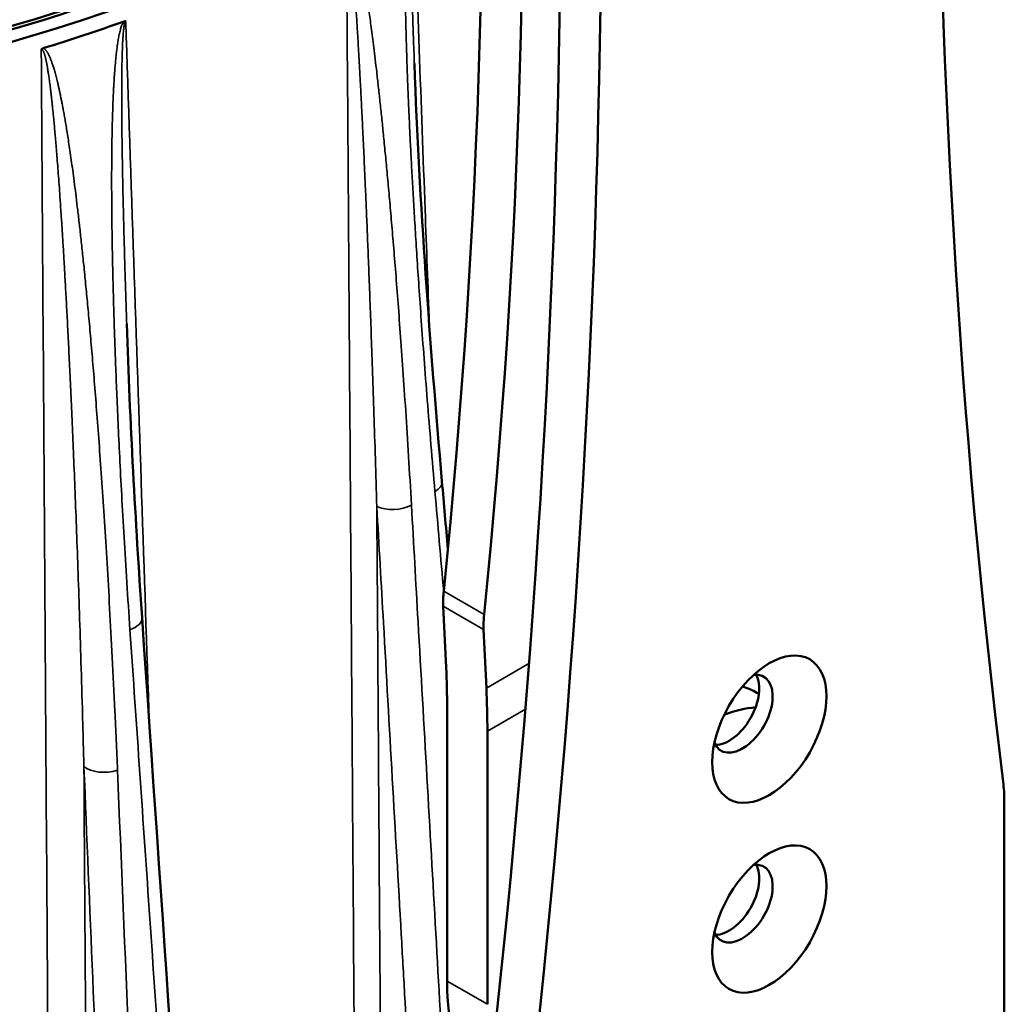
# Model space of a CAD drawing. Header units: millimetres. Extents: x 40 to 2195, y 40 to 1687.
# Tile 176 of 185: x 1577 to 1629, y 1348 to 1400. Entities that reach past the tile are written whole.
import ezdxf

# ---------------------------------------------------------------- set-up
doc = ezdxf.new("R2010")
doc.units = ezdxf.units.MM
doc.header["$LTSCALE"] = 8
doc.layers.add('Visible (ISO)', color=7, linetype='Continuous', lineweight=50)
doc.layers.add('Visible Narrow (ISO)', color=7, linetype='Continuous', lineweight=35)

msp = doc.modelspace()

# ---------------------------------------------------------------- linework, layer by layer
at = {"layer": 'Visible (ISO)'}
for p, q in [((1599.53, 1366.215), (1599.381, 1369.433)), ((1601.648, 1365.127), (1601.506, 1368.206)), ((1615.894, 1364.882), (1616.003, 1364.819)), ((1599.58, 1349.69), (1599.58, 1364.084)), ((1601.701, 1348.465), (1601.701, 1362.859)), ((1628.925, 1342.84), (1628.925, 1359.15))]:
    msp.add_line(p, q, dxfattribs=at)
for centre, major_axis, ratio, start_param, end_param in [((2024.905, 1649.548), (282.5, 489.304), 0.57735, 2.224223, 2.488166), ((1350.002, 1281.835), (-161.992, -316.297), 0.608065, 2.1428, 2.508415), ((1352.126, 1280.608), (-161.992, -316.297), 0.608065, 2.1428, 2.508415), ((1206.075, 1179.246), (-282.5, -489.304), 0.57735, 2.224223, 2.488166), ((1208.196, 1178.021), (-282.5, -489.304), 0.57735, 2.224223, 2.488166), ((1543.011, 1438.688), (-74.974, 0), 0.57735, 6.264668, 8.747968), ((1543.011, 1437.871), (-75, 0), 0.57735, 6.255241, 8.747577), ((1543.011, 1437.871), (-74, 0), 0.57735, 0.752637, 2.388956), ((1543.011, 1437.055), (-75.026, 0), 0.57735, 2.060646, 2.126122), ((1580.351, 1396.729), (-2.134, 2.048), 0.253639, 6.142778, 6.298266), ((1602.927, 1371.48), (2.292, 4.46), 0.608126, 2.144707, 2.327245), ((1605.052, 1370.254), (-2.292, -4.46), 0.608126, 5.2863, 5.468838), ((1566.346, 1383.271), (23.5, -40.703), 0.57735, 0.785398, 0.840221), ((1615.136, 1363.774), (1.125, 1.949), 0.57735, 2.737878, 6.6869), ((1614.429, 1364.182), (-1.125, -1.949), 0.57735, 0.319687, 2.821905), ((1566.346, 1383.271), (-25, 43.301), 0.57735, 3.926991, 3.981814), ((1610.894, 1356.221), (5, 8.66), 0.57735, 0, 0.141897), ((1613.015, 1354.997), (5, 8.66), 0.57735, 0.376419, 0.619808), ((1621.854, 1355.067), (-5, -8.66), 0.57735, 2.356194, 2.488166), ((1615.136, 1353.772), (1.125, 1.949), 0.57735, 2.737878, 6.6869), ((1614.429, 1354.18), (-1.125, -1.949), 0.57735, 0.319687, 2.821905), ((1610.894, 1356.221), (-8, -13.856), 0.57735, 5.497787, 6.171918)]:
    msp.add_ellipse(centre, major_axis=major_axis, ratio=ratio, start_param=start_param, end_param=end_param, dxfattribs=at)
for centre in [(1616.55, 1362.958), (1616.55, 1352.955)]:
    msp.add_ellipse(centre, major_axis=(2.125, 3.681), ratio=0.57735, dxfattribs=at)
msp.add_open_spline([(1582.567, 1400.248), (1582.583, 1400.253), (1582.597, 1400.257), (1582.612, 1400.257), (1582.628, 1400.258), (1582.644, 1400.256), (1582.656, 1400.247)], degree=3, knots=[0, 0, 0, 0, 0.5, 0.5, 0.5, 1, 1, 1, 1], dxfattribs=at)
for points in [[(1597.856, 1398.029), (1598.132, 1390.581), (1598.677, 1383.269), (1599.31, 1376.02)], [(1582.708, 1384.309), (1582.883, 1379.121), (1583.165, 1373.965), (1583.516, 1368.835)], [(1599.31, 1376.02), (1599.414, 1374.829), (1599.518, 1373.637), (1599.622, 1372.446)], [(1583.516, 1368.835), (1584.57, 1353.456), (1585.622, 1338.078), (1586.674, 1322.701)]]:
    msp.add_open_spline(points, degree=3, dxfattribs=at)
at = {"layer": 'Visible Narrow (ISO)'}
for p, q in [((1601.529, 1369.003), (1599.405, 1370.229)), ((1601.506, 1368.206), (1599.381, 1369.433)), ((1601.648, 1365.127), (1603.891, 1366.421)), ((1601.701, 1362.859), (1603.702, 1364.014)), ((1599.58, 1349.69), (1601.701, 1348.465))]:
    msp.add_line(p, q, dxfattribs=at)
for centre, major_axis, ratio, start_param, end_param in [((1598.015, 1375.907), (1.295, 0.113), 0.535169, 5.461181, 6.283185), ((1596.797, 1375.204), (1.298, 0.074), 0.515092, 3.896519, 5.454657), ((1582.219, 1368.746), (1.297, 0.089), 0.520999, 5.210277, 6.283185), ((1581.58, 1361.354), (1.299, 0.054), 0.510292, 3.642871, 5.209152)]:
    msp.add_ellipse(centre, major_axis=major_axis, ratio=ratio, start_param=start_param, end_param=end_param, dxfattribs=at)
for points, knots in [([(1597.719, 1407.412), (1597.705, 1407.39), (1597.694, 1407.365), (1597.683, 1407.339), (1597.672, 1407.313), (1597.661, 1407.285), (1597.652, 1407.255), (1597.642, 1407.225), (1597.632, 1407.193), (1597.623, 1407.16), (1597.615, 1407.126), (1597.606, 1407.09), (1597.598, 1407.052), (1597.589, 1407.015), (1597.582, 1406.976), (1597.574, 1406.936), (1597.567, 1406.896), (1597.56, 1406.855), (1597.553, 1406.814), (1597.546, 1406.772), (1597.54, 1406.729), (1597.534, 1406.686), (1597.528, 1406.643), (1597.522, 1406.6), (1597.517, 1406.556), (1597.511, 1406.512), (1597.506, 1406.467), (1597.501, 1406.423), (1597.497, 1406.378), (1597.492, 1406.334), (1597.488, 1406.29), (1597.483, 1406.245), (1597.479, 1406.201), (1597.475, 1406.157), (1597.472, 1406.114), (1597.468, 1406.07), (1597.465, 1406.028), (1597.461, 1405.985), (1597.458, 1405.943), (1597.455, 1405.902), (1597.452, 1405.86), (1597.449, 1405.82), (1597.447, 1405.779), (1597.444, 1405.738), (1597.441, 1405.698), (1597.439, 1405.658), (1597.436, 1405.617), (1597.434, 1405.577), (1597.432, 1405.535), (1597.429, 1405.494), (1597.427, 1405.452), (1597.425, 1405.409), (1597.423, 1405.366), (1597.421, 1405.322), (1597.419, 1405.277), (1597.416, 1405.232), (1597.414, 1405.185), (1597.412, 1405.136), (1597.41, 1405.088), (1597.408, 1405.037), (1597.406, 1404.985), (1597.404, 1404.932), (1597.402, 1404.877), (1597.401, 1404.819), (1597.399, 1404.762), (1597.397, 1404.701), (1597.395, 1404.638), (1597.393, 1404.574), (1597.391, 1404.508), (1597.39, 1404.437), (1597.388, 1404.367), (1597.386, 1404.294), (1597.385, 1404.216), (1597.383, 1404.138), (1597.382, 1404.057), (1597.38, 1403.971), (1597.379, 1403.885), (1597.378, 1403.795), (1597.377, 1403.7), (1597.376, 1403.606), (1597.375, 1403.506), (1597.374, 1403.401), (1597.373, 1403.297), (1597.373, 1403.187), (1597.372, 1403.072), (1597.372, 1402.956), (1597.372, 1402.836), (1597.372, 1402.709), (1597.373, 1402.583), (1597.373, 1402.45), (1597.374, 1402.311), (1597.375, 1402.173), (1597.376, 1402.028), (1597.377, 1401.876), (1597.379, 1401.724), (1597.381, 1401.566), (1597.383, 1401.401), (1597.386, 1401.235), (1597.388, 1401.063), (1597.392, 1400.883), (1597.395, 1400.703), (1597.399, 1400.515), (1597.403, 1400.32), (1597.407, 1400.124), (1597.412, 1399.921), (1597.417, 1399.709), (1597.423, 1399.496), (1597.429, 1399.275), (1597.436, 1399.045), (1597.442, 1398.814), (1597.45, 1398.574), (1597.458, 1398.325), (1597.466, 1398.076), (1597.475, 1397.818), (1597.485, 1397.554), (1597.495, 1397.29), (1597.505, 1397.02), (1597.516, 1396.743), (1597.527, 1396.466), (1597.539, 1396.182), (1597.551, 1395.889), (1597.564, 1395.596), (1597.577, 1395.294), (1597.592, 1394.982), (1597.606, 1394.67), (1597.622, 1394.347), (1597.638, 1394.011), (1597.655, 1393.676), (1597.672, 1393.329), (1597.691, 1392.968), (1597.71, 1392.607), (1597.73, 1392.232), (1597.752, 1391.841), (1597.774, 1391.451), (1597.797, 1391.045), (1597.821, 1390.622), (1597.846, 1390.199), (1597.873, 1389.759), (1597.901, 1389.299), (1597.929, 1388.839), (1597.96, 1388.359), (1597.992, 1387.855), (1598.025, 1387.35), (1598.06, 1386.82), (1598.098, 1386.259), (1598.136, 1385.699), (1598.178, 1385.108), (1598.223, 1384.48), (1598.267, 1383.853), (1598.316, 1383.189), (1598.369, 1382.488), (1598.422, 1381.787), (1598.479, 1381.05), (1598.539, 1380.289), (1598.599, 1379.529), (1598.663, 1378.747), (1598.73, 1377.944), (1598.796, 1377.142), (1598.867, 1376.319), (1598.94, 1375.476)], [0.0000131, 0.0000131, 0.0000131, 0.0000131, 0.0188679, 0.0188679, 0.0188679, 0.0377358, 0.0377358, 0.0377358, 0.0566038, 0.0566038, 0.0566038, 0.0754717, 0.0754717, 0.0754717, 0.0943396, 0.0943396, 0.0943396, 0.1132075, 0.1132075, 0.1132075, 0.1320755, 0.1320755, 0.1320755, 0.1509434, 0.1509434, 0.1509434, 0.1698113, 0.1698113, 0.1698113, 0.1886792, 0.1886792, 0.1886792, 0.2075472, 0.2075472, 0.2075472, 0.2264151, 0.2264151, 0.2264151, 0.245283, 0.245283, 0.245283, 0.2641509, 0.2641509, 0.2641509, 0.2830189, 0.2830189, 0.2830189, 0.3018868, 0.3018868, 0.3018868, 0.3207547, 0.3207547, 0.3207547, 0.3396226, 0.3396226, 0.3396226, 0.3584906, 0.3584906, 0.3584906, 0.3773585, 0.3773585, 0.3773585, 0.3962264, 0.3962264, 0.3962264, 0.4150943, 0.4150943, 0.4150943, 0.4339623, 0.4339623, 0.4339623, 0.4528302, 0.4528302, 0.4528302, 0.4716981, 0.4716981, 0.4716981, 0.490566, 0.490566, 0.490566, 0.509434, 0.509434, 0.509434, 0.5283019, 0.5283019, 0.5283019, 0.5471698, 0.5471698, 0.5471698, 0.5660377, 0.5660377, 0.5660377, 0.5849057, 0.5849057, 0.5849057, 0.6037736, 0.6037736, 0.6037736, 0.6226415, 0.6226415, 0.6226415, 0.6415094, 0.6415094, 0.6415094, 0.6603774, 0.6603774, 0.6603774, 0.6792453, 0.6792453, 0.6792453, 0.6981132, 0.6981132, 0.6981132, 0.7169811, 0.7169811, 0.7169811, 0.7358491, 0.7358491, 0.7358491, 0.754717, 0.754717, 0.754717, 0.7735849, 0.7735849, 0.7735849, 0.7924528, 0.7924528, 0.7924528, 0.8113208, 0.8113208, 0.8113208, 0.8301887, 0.8301887, 0.8301887, 0.8490566, 0.8490566, 0.8490566, 0.8679245, 0.8679245, 0.8679245, 0.8867925, 0.8867925, 0.8867925, 0.9056604, 0.9056604, 0.9056604, 0.9245283, 0.9245283, 0.9245283, 0.9433962, 0.9433962, 0.9433962, 0.9622642, 0.9622642, 0.9622642, 0.9811321, 0.9811321, 0.9811321, 1, 1, 1, 1]), ([(1597.791, 1407.424), (1597.784, 1407.42), (1597.777, 1407.41), (1597.771, 1407.396), (1597.765, 1407.382), (1597.759, 1407.364), (1597.755, 1407.345), (1597.75, 1407.325), (1597.745, 1407.304), (1597.741, 1407.28), (1597.737, 1407.257), (1597.734, 1407.231), (1597.73, 1407.203), (1597.727, 1407.176), (1597.723, 1407.146), (1597.72, 1407.114), (1597.717, 1407.082), (1597.714, 1407.049), (1597.712, 1407.014), (1597.709, 1406.979), (1597.707, 1406.943), (1597.704, 1406.906), (1597.702, 1406.869), (1597.7, 1406.83), (1597.698, 1406.791), (1597.696, 1406.753), (1597.694, 1406.713), (1597.693, 1406.673), (1597.691, 1406.632), (1597.689, 1406.592), (1597.688, 1406.551), (1597.687, 1406.51), (1597.685, 1406.468), (1597.684, 1406.427), (1597.683, 1406.386), (1597.682, 1406.344), (1597.681, 1406.303), (1597.68, 1406.262), (1597.68, 1406.221), (1597.679, 1406.181), (1597.678, 1406.141), (1597.678, 1406.101), (1597.677, 1406.061), (1597.676, 1406.022), (1597.676, 1405.983), (1597.676, 1405.945), (1597.675, 1405.907), (1597.675, 1405.869), (1597.674, 1405.831), (1597.674, 1405.792), (1597.674, 1405.754), (1597.674, 1405.716), (1597.673, 1405.677), (1597.673, 1405.638), (1597.673, 1405.598), (1597.673, 1405.574), (1597.673, 1405.551), (1597.673, 1405.527), (1597.673, 1405.51), (1597.673, 1405.492), (1597.673, 1405.475), (1597.673, 1405.433), (1597.673, 1405.389), (1597.673, 1405.344), (1597.673, 1405.299), (1597.673, 1405.252), (1597.673, 1405.203), (1597.673, 1405.154), (1597.673, 1405.104), (1597.674, 1405.05), (1597.674, 1404.997), (1597.674, 1404.941), (1597.675, 1404.882), (1597.675, 1404.823), (1597.676, 1404.761), (1597.676, 1404.696), (1597.677, 1404.63), (1597.678, 1404.562), (1597.678, 1404.49), (1597.679, 1404.417), (1597.68, 1404.341), (1597.681, 1404.261), (1597.682, 1404.181), (1597.683, 1404.097), (1597.685, 1404.008), (1597.686, 1403.919), (1597.688, 1403.826), (1597.689, 1403.727), (1597.691, 1403.629), (1597.693, 1403.526), (1597.695, 1403.417), (1597.697, 1403.309), (1597.699, 1403.195), (1597.702, 1403.075), (1597.704, 1402.956), (1597.707, 1402.83), (1597.71, 1402.699), (1597.713, 1402.568), (1597.717, 1402.43), (1597.72, 1402.286), (1597.724, 1402.142), (1597.728, 1401.991), (1597.732, 1401.833), (1597.736, 1401.676), (1597.741, 1401.511), (1597.746, 1401.339), (1597.75, 1401.167), (1597.756, 1400.988), (1597.761, 1400.801), (1597.767, 1400.614), (1597.773, 1400.418), (1597.78, 1400.215), (1597.786, 1400.011), (1597.793, 1399.799), (1597.801, 1399.577), (1597.808, 1399.356), (1597.816, 1399.124), (1597.825, 1398.884), (1597.833, 1398.643), (1597.842, 1398.394), (1597.852, 1398.138), (1597.853, 1398.102), (1597.854, 1398.066), (1597.856, 1398.029)], [0, 0, 0, 0, 0.0185185, 0.0185185, 0.0185185, 0.037037, 0.037037, 0.037037, 0.0555556, 0.0555556, 0.0555556, 0.0740741, 0.0740741, 0.0740741, 0.0925926, 0.0925926, 0.0925926, 0.1111111, 0.1111111, 0.1111111, 0.1296296, 0.1296296, 0.1296296, 0.1481481, 0.1481481, 0.1481481, 0.1666667, 0.1666667, 0.1666667, 0.1851852, 0.1851852, 0.1851852, 0.2037037, 0.2037037, 0.2037037, 0.2222222, 0.2222222, 0.2222222, 0.2407407, 0.2407407, 0.2407407, 0.2592593, 0.2592593, 0.2592593, 0.2777778, 0.2777778, 0.2777778, 0.2962963, 0.2962963, 0.2962963, 0.3148148, 0.3148148, 0.3148148, 0.3333333, 0.3333333, 0.3333333, 0.3441335, 0.3441335, 0.3441335, 0.3518519, 0.3518519, 0.3518519, 0.3703704, 0.3703704, 0.3703704, 0.3888889, 0.3888889, 0.3888889, 0.4074074, 0.4074074, 0.4074074, 0.4259259, 0.4259259, 0.4259259, 0.4444444, 0.4444444, 0.4444444, 0.462963, 0.462963, 0.462963, 0.4814815, 0.4814815, 0.4814815, 0.5, 0.5, 0.5, 0.5185185, 0.5185185, 0.5185185, 0.537037, 0.537037, 0.537037, 0.5555556, 0.5555556, 0.5555556, 0.5740741, 0.5740741, 0.5740741, 0.5925926, 0.5925926, 0.5925926, 0.6111111, 0.6111111, 0.6111111, 0.6296296, 0.6296296, 0.6296296, 0.6481481, 0.6481481, 0.6481481, 0.6666667, 0.6666667, 0.6666667, 0.6851852, 0.6851852, 0.6851852, 0.7037037, 0.7037037, 0.7037037, 0.7222222, 0.7222222, 0.7222222, 0.7248348, 0.7248348, 0.7248348, 0.7248348]), ([(1598.645, 1384.297), (1598.572, 1386.289), (1598.498, 1388.293), (1598.423, 1390.316), (1598.218, 1395.89), (1598.006, 1401.609), (1597.791, 1407.424)], [0.6592582, 0.6592582, 0.6592582, 0.6592582, 0.75, 0.75, 0.75, 1, 1, 1, 1]), ([(1594.277, 1405.395), (1594.325, 1398.744), (1594.373, 1391.941), (1594.421, 1385.06), (1594.424, 1384.635), (1594.427, 1384.209), (1594.43, 1383.784), (1594.481, 1376.627), (1594.531, 1369.39), (1594.584, 1361.826), (1594.585, 1361.658), (1594.586, 1361.489), (1594.587, 1361.321), (1594.641, 1353.573), (1594.697, 1345.476), (1594.755, 1337.12)], [0, 0, 0, 0, 0.313934, 0.313934, 0.313934, 0.333333, 0.333333, 0.333333, 0.659414, 0.659414, 0.659414, 0.666667, 0.666667, 0.666667, 1, 1, 1, 1]), ([(1597.703, 1374.762), (1597.653, 1375.646), (1597.602, 1376.499), (1597.551, 1377.327), (1597.501, 1378.155), (1597.45, 1378.957), (1597.4, 1379.72), (1597.35, 1380.483), (1597.301, 1381.207), (1597.254, 1381.892), (1597.206, 1382.578), (1597.16, 1383.227), (1597.115, 1383.843), (1597.07, 1384.459), (1597.027, 1385.043), (1596.984, 1385.6), (1596.941, 1386.156), (1596.9, 1386.685), (1596.86, 1387.19), (1596.819, 1387.696), (1596.78, 1388.178), (1596.741, 1388.639), (1596.703, 1389.101), (1596.665, 1389.542), (1596.629, 1389.964), (1596.592, 1390.387), (1596.557, 1390.791), (1596.522, 1391.179), (1596.487, 1391.567), (1596.453, 1391.939), (1596.419, 1392.296), (1596.386, 1392.653), (1596.353, 1392.996), (1596.322, 1393.327), (1596.29, 1393.658), (1596.258, 1393.976), (1596.227, 1394.284), (1596.197, 1394.592), (1596.166, 1394.89), (1596.136, 1395.18), (1596.106, 1395.47), (1596.076, 1395.752), (1596.047, 1396.027), (1596.017, 1396.302), (1595.988, 1396.57), (1595.959, 1396.829), (1595.93, 1397.088), (1595.902, 1397.337), (1595.875, 1397.574), (1595.847, 1397.812), (1595.821, 1398.037), (1595.795, 1398.252), (1595.77, 1398.467), (1595.745, 1398.672), (1595.721, 1398.866), (1595.697, 1399.06), (1595.673, 1399.245), (1595.651, 1399.421), (1595.628, 1399.597), (1595.606, 1399.764), (1595.585, 1399.924), (1595.564, 1400.084), (1595.544, 1400.236), (1595.524, 1400.381), (1595.504, 1400.527), (1595.484, 1400.666), (1595.465, 1400.799), (1595.446, 1400.933), (1595.428, 1401.061), (1595.41, 1401.184), (1595.392, 1401.307), (1595.374, 1401.426), (1595.357, 1401.541), (1595.339, 1401.656), (1595.322, 1401.766), (1595.306, 1401.873), (1595.289, 1401.979), (1595.273, 1402.081), (1595.257, 1402.18), (1595.241, 1402.279), (1595.225, 1402.373), (1595.21, 1402.464), (1595.194, 1402.555), (1595.179, 1402.643), (1595.165, 1402.726), (1595.15, 1402.81), (1595.136, 1402.89), (1595.122, 1402.967), (1595.108, 1403.043), (1595.095, 1403.116), (1595.082, 1403.186), (1595.068, 1403.256), (1595.056, 1403.323), (1595.043, 1403.387), (1595.031, 1403.45), (1595.019, 1403.511), (1595.007, 1403.569), (1594.995, 1403.627), (1594.984, 1403.682), (1594.973, 1403.735), (1594.962, 1403.788), (1594.951, 1403.838), (1594.941, 1403.886), (1594.931, 1403.934), (1594.92, 1403.98), (1594.911, 1404.023), (1594.901, 1404.067), (1594.891, 1404.109), (1594.882, 1404.148), (1594.873, 1404.188), (1594.863, 1404.226), (1594.855, 1404.263), (1594.846, 1404.299), (1594.837, 1404.334), (1594.829, 1404.368), (1594.82, 1404.402), (1594.812, 1404.434), (1594.804, 1404.465), (1594.796, 1404.496), (1594.787, 1404.526), (1594.78, 1404.556), (1594.772, 1404.585), (1594.764, 1404.613), (1594.756, 1404.641), (1594.748, 1404.669), (1594.74, 1404.696), (1594.732, 1404.723), (1594.724, 1404.749), (1594.716, 1404.776), (1594.708, 1404.801), (1594.7, 1404.827), (1594.692, 1404.853), (1594.684, 1404.878), (1594.676, 1404.903), (1594.667, 1404.927), (1594.659, 1404.951), (1594.651, 1404.975), (1594.643, 1404.998), (1594.635, 1405.02), (1594.626, 1405.042), (1594.618, 1405.063), (1594.611, 1405.083), (1594.603, 1405.104), (1594.595, 1405.123), (1594.587, 1405.141), (1594.58, 1405.159), (1594.572, 1405.176), (1594.565, 1405.192), (1594.557, 1405.208), (1594.55, 1405.223), (1594.543, 1405.238), (1594.536, 1405.252), (1594.529, 1405.266), (1594.522, 1405.279), (1594.515, 1405.293), (1594.508, 1405.305), (1594.5, 1405.317), (1594.493, 1405.33), (1594.486, 1405.341), (1594.478, 1405.353), (1594.47, 1405.365), (1594.462, 1405.376), (1594.454, 1405.387), (1594.445, 1405.398), (1594.436, 1405.409), (1594.425, 1405.42), (1594.415, 1405.43), (1594.404, 1405.44), (1594.392, 1405.449), (1594.38, 1405.457), (1594.367, 1405.464), (1594.353, 1405.469)], [0, 0, 0, 0, 0.017544, 0.017544, 0.017544, 0.035088, 0.035088, 0.035088, 0.052632, 0.052632, 0.052632, 0.070175, 0.070175, 0.070175, 0.087719, 0.087719, 0.087719, 0.105263, 0.105263, 0.105263, 0.122807, 0.122807, 0.122807, 0.140351, 0.140351, 0.140351, 0.157895, 0.157895, 0.157895, 0.175439, 0.175439, 0.175439, 0.192982, 0.192982, 0.192982, 0.210526, 0.210526, 0.210526, 0.22807, 0.22807, 0.22807, 0.245614, 0.245614, 0.245614, 0.263158, 0.263158, 0.263158, 0.280702, 0.280702, 0.280702, 0.298246, 0.298246, 0.298246, 0.315789, 0.315789, 0.315789, 0.333333, 0.333333, 0.333333, 0.350877, 0.350877, 0.350877, 0.368421, 0.368421, 0.368421, 0.385965, 0.385965, 0.385965, 0.403509, 0.403509, 0.403509, 0.421053, 0.421053, 0.421053, 0.438596, 0.438596, 0.438596, 0.45614, 0.45614, 0.45614, 0.473684, 0.473684, 0.473684, 0.491228, 0.491228, 0.491228, 0.508772, 0.508772, 0.508772, 0.526316, 0.526316, 0.526316, 0.54386, 0.54386, 0.54386, 0.561404, 0.561404, 0.561404, 0.578947, 0.578947, 0.578947, 0.596491, 0.596491, 0.596491, 0.614035, 0.614035, 0.614035, 0.631579, 0.631579, 0.631579, 0.649123, 0.649123, 0.649123, 0.666667, 0.666667, 0.666667, 0.684211, 0.684211, 0.684211, 0.701754, 0.701754, 0.701754, 0.719298, 0.719298, 0.719298, 0.736842, 0.736842, 0.736842, 0.754386, 0.754386, 0.754386, 0.77193, 0.77193, 0.77193, 0.789474, 0.789474, 0.789474, 0.807018, 0.807018, 0.807018, 0.824561, 0.824561, 0.824561, 0.842105, 0.842105, 0.842105, 0.859649, 0.859649, 0.859649, 0.877193, 0.877193, 0.877193, 0.894737, 0.894737, 0.894737, 0.912281, 0.912281, 0.912281, 0.929825, 0.929825, 0.929825, 0.947368, 0.947368, 0.947368, 0.964912, 0.964912, 0.964912, 0.982456, 0.982456, 0.982456, 1, 1, 1, 1]), ([(1582.567, 1400.248), (1582.549, 1400.228), (1582.534, 1400.205), (1582.52, 1400.181), (1582.506, 1400.156), (1582.492, 1400.13), (1582.479, 1400.102), (1582.465, 1400.074), (1582.453, 1400.044), (1582.441, 1400.011), (1582.429, 1399.979), (1582.417, 1399.945), (1582.405, 1399.909), (1582.394, 1399.873), (1582.383, 1399.836), (1582.373, 1399.797), (1582.362, 1399.758), (1582.352, 1399.719), (1582.342, 1399.678), (1582.333, 1399.638), (1582.323, 1399.597), (1582.314, 1399.555), (1582.305, 1399.513), (1582.297, 1399.47), (1582.289, 1399.427), (1582.28, 1399.384), (1582.273, 1399.341), (1582.265, 1399.297), (1582.258, 1399.254), (1582.25, 1399.21), (1582.243, 1399.167), (1582.237, 1399.123), (1582.23, 1399.08), (1582.224, 1399.037), (1582.217, 1398.994), (1582.211, 1398.951), (1582.206, 1398.909), (1582.2, 1398.868), (1582.195, 1398.826), (1582.19, 1398.785), (1582.184, 1398.745), (1582.179, 1398.705), (1582.175, 1398.665), (1582.17, 1398.625), (1582.165, 1398.585), (1582.161, 1398.545), (1582.156, 1398.505), (1582.152, 1398.465), (1582.148, 1398.424), (1582.143, 1398.383), (1582.139, 1398.342), (1582.135, 1398.299), (1582.131, 1398.257), (1582.127, 1398.214), (1582.122, 1398.169), (1582.118, 1398.124), (1582.114, 1398.078), (1582.11, 1398.03), (1582.105, 1397.981), (1582.101, 1397.931), (1582.097, 1397.879), (1582.092, 1397.827), (1582.088, 1397.772), (1582.084, 1397.715), (1582.079, 1397.658), (1582.075, 1397.598), (1582.07, 1397.535), (1582.066, 1397.472), (1582.061, 1397.406), (1582.056, 1397.336), (1582.052, 1397.267), (1582.047, 1397.193), (1582.042, 1397.116), (1582.038, 1397.039), (1582.033, 1396.958), (1582.028, 1396.873), (1582.023, 1396.787), (1582.018, 1396.698), (1582.014, 1396.603), (1582.009, 1396.509), (1582.004, 1396.41), (1582, 1396.306), (1581.995, 1396.201), (1581.99, 1396.092), (1581.986, 1395.977), (1581.981, 1395.862), (1581.977, 1395.742), (1581.972, 1395.616), (1581.968, 1395.489), (1581.964, 1395.357), (1581.96, 1395.219), (1581.955, 1395.08), (1581.952, 1394.935), (1581.948, 1394.784), (1581.944, 1394.632), (1581.941, 1394.474), (1581.938, 1394.309), (1581.934, 1394.144), (1581.931, 1393.971), (1581.929, 1393.791), (1581.926, 1393.611), (1581.924, 1393.423), (1581.922, 1393.228), (1581.92, 1393.032), (1581.918, 1392.828), (1581.917, 1392.616), (1581.916, 1392.403), (1581.915, 1392.182), (1581.915, 1391.951), (1581.915, 1391.719), (1581.915, 1391.479), (1581.916, 1391.229), (1581.917, 1390.979), (1581.919, 1390.721), (1581.921, 1390.456), (1581.923, 1390.191), (1581.925, 1389.92), (1581.929, 1389.642), (1581.932, 1389.364), (1581.936, 1389.079), (1581.941, 1388.784), (1581.945, 1388.49), (1581.95, 1388.187), (1581.957, 1387.873), (1581.963, 1387.559), (1581.97, 1387.234), (1581.977, 1386.897), (1581.985, 1386.56), (1581.994, 1386.211), (1582.004, 1385.848), (1582.013, 1385.484), (1582.024, 1385.107), (1582.036, 1384.714), (1582.048, 1384.321), (1582.061, 1383.912), (1582.076, 1383.486), (1582.09, 1383.061), (1582.106, 1382.617), (1582.124, 1382.154), (1582.142, 1381.691), (1582.161, 1381.207), (1582.182, 1380.698), (1582.203, 1380.189), (1582.227, 1379.655), (1582.252, 1379.089), (1582.278, 1378.524), (1582.307, 1377.928), (1582.338, 1377.295), (1582.37, 1376.661), (1582.404, 1375.991), (1582.443, 1375.283), (1582.481, 1374.575), (1582.523, 1373.83), (1582.569, 1373.062), (1582.614, 1372.294), (1582.662, 1371.503), (1582.714, 1370.691), (1582.766, 1369.88), (1582.821, 1369.048), (1582.879, 1368.195)], [0.0000094, 0.0000094, 0.0000094, 0.0000094, 0.0188679, 0.0188679, 0.0188679, 0.0377358, 0.0377358, 0.0377358, 0.0566038, 0.0566038, 0.0566038, 0.0754717, 0.0754717, 0.0754717, 0.0943396, 0.0943396, 0.0943396, 0.1132075, 0.1132075, 0.1132075, 0.1320755, 0.1320755, 0.1320755, 0.1509434, 0.1509434, 0.1509434, 0.1698113, 0.1698113, 0.1698113, 0.1886792, 0.1886792, 0.1886792, 0.2075472, 0.2075472, 0.2075472, 0.2264151, 0.2264151, 0.2264151, 0.245283, 0.245283, 0.245283, 0.2641509, 0.2641509, 0.2641509, 0.2830189, 0.2830189, 0.2830189, 0.3018868, 0.3018868, 0.3018868, 0.3207547, 0.3207547, 0.3207547, 0.3396226, 0.3396226, 0.3396226, 0.3584906, 0.3584906, 0.3584906, 0.3773585, 0.3773585, 0.3773585, 0.3962264, 0.3962264, 0.3962264, 0.4150943, 0.4150943, 0.4150943, 0.4339623, 0.4339623, 0.4339623, 0.4528302, 0.4528302, 0.4528302, 0.4716981, 0.4716981, 0.4716981, 0.490566, 0.490566, 0.490566, 0.509434, 0.509434, 0.509434, 0.5283019, 0.5283019, 0.5283019, 0.5471698, 0.5471698, 0.5471698, 0.5660377, 0.5660377, 0.5660377, 0.5849057, 0.5849057, 0.5849057, 0.6037736, 0.6037736, 0.6037736, 0.6226415, 0.6226415, 0.6226415, 0.6415094, 0.6415094, 0.6415094, 0.6603774, 0.6603774, 0.6603774, 0.6792453, 0.6792453, 0.6792453, 0.6981132, 0.6981132, 0.6981132, 0.7169811, 0.7169811, 0.7169811, 0.7358491, 0.7358491, 0.7358491, 0.754717, 0.754717, 0.754717, 0.7735849, 0.7735849, 0.7735849, 0.7924528, 0.7924528, 0.7924528, 0.8113208, 0.8113208, 0.8113208, 0.8301887, 0.8301887, 0.8301887, 0.8490566, 0.8490566, 0.8490566, 0.8679245, 0.8679245, 0.8679245, 0.8867925, 0.8867925, 0.8867925, 0.9056604, 0.9056604, 0.9056604, 0.9245283, 0.9245283, 0.9245283, 0.9433962, 0.9433962, 0.9433962, 0.9622642, 0.9622642, 0.9622642, 0.9811321, 0.9811321, 0.9811321, 1, 1, 1, 1]), ([(1582.656, 1400.247), (1582.647, 1400.244), (1582.638, 1400.235), (1582.631, 1400.222), (1582.623, 1400.209), (1582.616, 1400.193), (1582.609, 1400.174), (1582.603, 1400.155), (1582.597, 1400.134), (1582.592, 1400.112), (1582.586, 1400.089), (1582.581, 1400.064), (1582.576, 1400.037), (1582.571, 1400.01), (1582.566, 1399.981), (1582.562, 1399.949), (1582.557, 1399.918), (1582.553, 1399.885), (1582.549, 1399.851), (1582.545, 1399.817), (1582.541, 1399.781), (1582.537, 1399.744), (1582.534, 1399.707), (1582.53, 1399.67), (1582.527, 1399.631), (1582.524, 1399.593), (1582.52, 1399.553), (1582.518, 1399.514), (1582.515, 1399.474), (1582.512, 1399.433), (1582.509, 1399.393), (1582.507, 1399.352), (1582.504, 1399.311), (1582.502, 1399.27), (1582.5, 1399.229), (1582.497, 1399.188), (1582.495, 1399.147), (1582.493, 1399.106), (1582.491, 1399.065), (1582.49, 1399.025), (1582.488, 1398.985), (1582.486, 1398.945), (1582.484, 1398.906), (1582.483, 1398.867), (1582.481, 1398.828), (1582.48, 1398.79), (1582.479, 1398.752), (1582.477, 1398.714), (1582.476, 1398.676), (1582.475, 1398.638), (1582.474, 1398.6), (1582.472, 1398.561), (1582.471, 1398.523), (1582.47, 1398.484), (1582.469, 1398.444), (1582.468, 1398.404), (1582.467, 1398.363), (1582.466, 1398.321), (1582.465, 1398.279), (1582.464, 1398.236), (1582.463, 1398.191), (1582.462, 1398.146), (1582.461, 1398.099), (1582.46, 1398.05), (1582.459, 1398.001), (1582.458, 1397.95), (1582.457, 1397.897), (1582.456, 1397.843), (1582.455, 1397.787), (1582.455, 1397.729), (1582.454, 1397.67), (1582.453, 1397.608), (1582.452, 1397.543), (1582.451, 1397.478), (1582.451, 1397.409), (1582.45, 1397.337), (1582.449, 1397.264), (1582.449, 1397.188), (1582.448, 1397.108), (1582.448, 1397.028), (1582.447, 1396.944), (1582.447, 1396.855), (1582.447, 1396.766), (1582.446, 1396.672), (1582.446, 1396.574), (1582.446, 1396.476), (1582.446, 1396.372), (1582.446, 1396.264), (1582.446, 1396.155), (1582.446, 1396.041), (1582.447, 1395.921), (1582.447, 1395.801), (1582.447, 1395.676), (1582.448, 1395.544), (1582.449, 1395.412), (1582.45, 1395.274), (1582.451, 1395.13), (1582.452, 1394.985), (1582.453, 1394.834), (1582.455, 1394.676), (1582.456, 1394.518), (1582.458, 1394.353), (1582.46, 1394.181), (1582.462, 1394.008), (1582.465, 1393.828), (1582.468, 1393.64), (1582.47, 1393.452), (1582.473, 1393.257), (1582.477, 1393.052), (1582.48, 1392.848), (1582.484, 1392.635), (1582.488, 1392.412), (1582.492, 1392.19), (1582.496, 1391.957), (1582.501, 1391.716), (1582.506, 1391.474), (1582.511, 1391.224), (1582.517, 1390.967), (1582.523, 1390.71), (1582.529, 1390.446), (1582.535, 1390.176), (1582.542, 1389.906), (1582.549, 1389.628), (1582.556, 1389.343), (1582.564, 1389.057), (1582.571, 1388.762), (1582.58, 1388.456), (1582.588, 1388.151), (1582.597, 1387.835), (1582.607, 1387.507), (1582.616, 1387.179), (1582.626, 1386.839), (1582.637, 1386.484), (1582.648, 1386.13), (1582.66, 1385.762), (1582.672, 1385.379), (1582.683, 1385.035), (1582.695, 1384.679), (1582.708, 1384.309)], [0, 0, 0, 0, 0.0185185, 0.0185185, 0.0185185, 0.037037, 0.037037, 0.037037, 0.0555556, 0.0555556, 0.0555556, 0.0740741, 0.0740741, 0.0740741, 0.0925926, 0.0925926, 0.0925926, 0.1111111, 0.1111111, 0.1111111, 0.1296296, 0.1296296, 0.1296296, 0.1481481, 0.1481481, 0.1481481, 0.1666667, 0.1666667, 0.1666667, 0.1851852, 0.1851852, 0.1851852, 0.2037037, 0.2037037, 0.2037037, 0.2222222, 0.2222222, 0.2222222, 0.2407407, 0.2407407, 0.2407407, 0.2592593, 0.2592593, 0.2592593, 0.2777778, 0.2777778, 0.2777778, 0.2962963, 0.2962963, 0.2962963, 0.3148148, 0.3148148, 0.3148148, 0.3333333, 0.3333333, 0.3333333, 0.3518519, 0.3518519, 0.3518519, 0.3703704, 0.3703704, 0.3703704, 0.3888889, 0.3888889, 0.3888889, 0.4074074, 0.4074074, 0.4074074, 0.4259259, 0.4259259, 0.4259259, 0.4444444, 0.4444444, 0.4444444, 0.462963, 0.462963, 0.462963, 0.4814815, 0.4814815, 0.4814815, 0.5, 0.5, 0.5, 0.5185185, 0.5185185, 0.5185185, 0.537037, 0.537037, 0.537037, 0.5555556, 0.5555556, 0.5555556, 0.5740741, 0.5740741, 0.5740741, 0.5925926, 0.5925926, 0.5925926, 0.6111111, 0.6111111, 0.6111111, 0.6296296, 0.6296296, 0.6296296, 0.6481481, 0.6481481, 0.6481481, 0.6666667, 0.6666667, 0.6666667, 0.6851852, 0.6851852, 0.6851852, 0.7037037, 0.7037037, 0.7037037, 0.7222222, 0.7222222, 0.7222222, 0.7407407, 0.7407407, 0.7407407, 0.7592593, 0.7592593, 0.7592593, 0.7777778, 0.7777778, 0.7777778, 0.7962963, 0.7962963, 0.7962963, 0.8148148, 0.8148148, 0.8148148, 0.8333333, 0.8333333, 0.8333333, 0.8499336, 0.8499336, 0.8499336, 0.8499336]), ([(1583.9, 1363.229), (1583.766, 1367.228), (1583.632, 1371.226), (1583.495, 1375.301), (1583.223, 1383.381), (1582.942, 1391.763), (1582.656, 1400.247)], [0.4985442, 0.4985442, 0.4985442, 0.4985442, 0.6666667, 0.6666667, 0.6666667, 1, 1, 1, 1]), ([(1578.209, 1398.768), (1578.273, 1389.138), (1578.338, 1379.403), (1578.402, 1369.65), (1578.467, 1359.897), (1578.532, 1350.127), (1578.598, 1340.072), (1578.708, 1323.387), (1578.823, 1305.896), (1578.944, 1287.5), (1578.969, 1283.724), (1578.994, 1279.912), (1579.019, 1276.064)], [0, 0, 0, 0, 0.25, 0.25, 0.25, 0.5, 0.5, 0.5, 0.914858, 0.914858, 0.914858, 1, 1, 1, 1]), ([(1582.223, 1360.797), (1582.178, 1361.879), (1582.132, 1362.916), (1582.086, 1363.904), (1582.04, 1364.893), (1581.994, 1365.833), (1581.948, 1366.733), (1581.902, 1367.633), (1581.856, 1368.493), (1581.81, 1369.318), (1581.764, 1370.144), (1581.718, 1370.934), (1581.672, 1371.698), (1581.626, 1372.461), (1581.581, 1373.197), (1581.535, 1373.908), (1581.489, 1374.618), (1581.444, 1375.304), (1581.399, 1375.96), (1581.354, 1376.616), (1581.31, 1377.244), (1581.267, 1377.842), (1581.223, 1378.44), (1581.181, 1379.009), (1581.139, 1379.553), (1581.097, 1380.096), (1581.057, 1380.615), (1581.017, 1381.112), (1580.976, 1381.609), (1580.937, 1382.084), (1580.899, 1382.539), (1580.86, 1382.994), (1580.822, 1383.43), (1580.785, 1383.847), (1580.748, 1384.265), (1580.712, 1384.664), (1580.676, 1385.047), (1580.641, 1385.43), (1580.606, 1385.797), (1580.572, 1386.148), (1580.538, 1386.499), (1580.504, 1386.835), (1580.472, 1387.158), (1580.439, 1387.481), (1580.407, 1387.79), (1580.375, 1388.087), (1580.344, 1388.384), (1580.313, 1388.67), (1580.283, 1388.944), (1580.253, 1389.219), (1580.223, 1389.484), (1580.194, 1389.739), (1580.165, 1389.994), (1580.136, 1390.241), (1580.107, 1390.479), (1580.079, 1390.717), (1580.051, 1390.947), (1580.023, 1391.169), (1579.996, 1391.39), (1579.969, 1391.604), (1579.942, 1391.81), (1579.915, 1392.015), (1579.889, 1392.212), (1579.864, 1392.401), (1579.838, 1392.591), (1579.813, 1392.772), (1579.789, 1392.944), (1579.765, 1393.117), (1579.741, 1393.282), (1579.718, 1393.439), (1579.695, 1393.596), (1579.673, 1393.746), (1579.651, 1393.888), (1579.63, 1394.031), (1579.609, 1394.166), (1579.588, 1394.295), (1579.568, 1394.425), (1579.548, 1394.547), (1579.529, 1394.665), (1579.509, 1394.782), (1579.491, 1394.893), (1579.473, 1395), (1579.454, 1395.106), (1579.437, 1395.208), (1579.42, 1395.305), (1579.402, 1395.402), (1579.386, 1395.494), (1579.369, 1395.583), (1579.353, 1395.672), (1579.337, 1395.758), (1579.321, 1395.84), (1579.306, 1395.922), (1579.29, 1396.001), (1579.275, 1396.078), (1579.26, 1396.155), (1579.245, 1396.228), (1579.23, 1396.3), (1579.216, 1396.372), (1579.201, 1396.441), (1579.187, 1396.507), (1579.173, 1396.574), (1579.159, 1396.639), (1579.145, 1396.701), (1579.131, 1396.763), (1579.118, 1396.824), (1579.104, 1396.882), (1579.091, 1396.94), (1579.078, 1396.996), (1579.065, 1397.05), (1579.052, 1397.104), (1579.039, 1397.156), (1579.026, 1397.206), (1579.014, 1397.256), (1579.001, 1397.305), (1578.989, 1397.352), (1578.977, 1397.398), (1578.965, 1397.443), (1578.953, 1397.487), (1578.941, 1397.53), (1578.93, 1397.572), (1578.918, 1397.612), (1578.907, 1397.652), (1578.895, 1397.691), (1578.884, 1397.728), (1578.873, 1397.766), (1578.862, 1397.802), (1578.851, 1397.836), (1578.841, 1397.871), (1578.83, 1397.904), (1578.82, 1397.936), (1578.809, 1397.968), (1578.799, 1397.999), (1578.789, 1398.028), (1578.778, 1398.058), (1578.768, 1398.086), (1578.759, 1398.113), (1578.749, 1398.141), (1578.739, 1398.167), (1578.73, 1398.192), (1578.72, 1398.217), (1578.711, 1398.241), (1578.701, 1398.264), (1578.692, 1398.287), (1578.683, 1398.309), (1578.674, 1398.331), (1578.665, 1398.352), (1578.656, 1398.373), (1578.647, 1398.392), (1578.638, 1398.412), (1578.629, 1398.431), (1578.62, 1398.449), (1578.611, 1398.467), (1578.603, 1398.485), (1578.594, 1398.502), (1578.585, 1398.519), (1578.577, 1398.535), (1578.568, 1398.55), (1578.559, 1398.566), (1578.55, 1398.581), (1578.542, 1398.596), (1578.533, 1398.611), (1578.524, 1398.625), (1578.515, 1398.639), (1578.506, 1398.652), (1578.497, 1398.666), (1578.487, 1398.679), (1578.478, 1398.692), (1578.468, 1398.704), (1578.458, 1398.717), (1578.448, 1398.729), (1578.437, 1398.741), (1578.426, 1398.752), (1578.416, 1398.763), (1578.404, 1398.774), (1578.392, 1398.784), (1578.38, 1398.793), (1578.368, 1398.803), (1578.354, 1398.811), (1578.341, 1398.819), (1578.326, 1398.827), (1578.311, 1398.832)], [0, 0, 0, 0, 0.016667, 0.016667, 0.016667, 0.033333, 0.033333, 0.033333, 0.05, 0.05, 0.05, 0.066667, 0.066667, 0.066667, 0.083333, 0.083333, 0.083333, 0.1, 0.1, 0.1, 0.116667, 0.116667, 0.116667, 0.133333, 0.133333, 0.133333, 0.15, 0.15, 0.15, 0.166667, 0.166667, 0.166667, 0.183333, 0.183333, 0.183333, 0.2, 0.2, 0.2, 0.216667, 0.216667, 0.216667, 0.233333, 0.233333, 0.233333, 0.25, 0.25, 0.25, 0.266667, 0.266667, 0.266667, 0.283333, 0.283333, 0.283333, 0.3, 0.3, 0.3, 0.316667, 0.316667, 0.316667, 0.333333, 0.333333, 0.333333, 0.35, 0.35, 0.35, 0.366667, 0.366667, 0.366667, 0.383333, 0.383333, 0.383333, 0.4, 0.4, 0.4, 0.416667, 0.416667, 0.416667, 0.433333, 0.433333, 0.433333, 0.45, 0.45, 0.45, 0.466667, 0.466667, 0.466667, 0.483333, 0.483333, 0.483333, 0.5, 0.5, 0.5, 0.516667, 0.516667, 0.516667, 0.533333, 0.533333, 0.533333, 0.55, 0.55, 0.55, 0.566667, 0.566667, 0.566667, 0.583333, 0.583333, 0.583333, 0.6, 0.6, 0.6, 0.616667, 0.616667, 0.616667, 0.633333, 0.633333, 0.633333, 0.65, 0.65, 0.65, 0.666667, 0.666667, 0.666667, 0.683333, 0.683333, 0.683333, 0.7, 0.7, 0.7, 0.716667, 0.716667, 0.716667, 0.733333, 0.733333, 0.733333, 0.75, 0.75, 0.75, 0.766667, 0.766667, 0.766667, 0.783333, 0.783333, 0.783333, 0.8, 0.8, 0.8, 0.816667, 0.816667, 0.816667, 0.833333, 0.833333, 0.833333, 0.85, 0.85, 0.85, 0.866667, 0.866667, 0.866667, 0.883333, 0.883333, 0.883333, 0.9, 0.9, 0.9, 0.916667, 0.916667, 0.916667, 0.933333, 0.933333, 0.933333, 0.95, 0.95, 0.95, 0.966667, 0.966667, 0.966667, 0.983333, 0.983333, 0.983333, 1, 1, 1, 1]), ([(1598.088, 1335.978), (1597.84, 1340.333), (1597.593, 1344.671), (1597.346, 1348.99), (1597.286, 1350.041), (1597.226, 1351.091), (1597.166, 1352.14), (1596.852, 1357.641), (1596.54, 1363.112), (1596.229, 1368.555), (1596.112, 1370.605), (1595.995, 1372.651), (1595.878, 1374.692)], [0, 0, 0, 0, 0.333333, 0.333333, 0.333333, 0.414443, 0.414443, 0.414443, 0.839795, 0.839795, 0.839795, 1, 1, 1, 1]), ([(1595.878, 1374.692), (1595.907, 1370.497), (1595.936, 1366.205), (1595.966, 1361.815), (1596.019, 1353.895), (1596.075, 1345.659), (1596.132, 1337.107)], [0, 0, 0, 0, 0.356593, 0.356593, 0.356593, 1, 1, 1, 1]), ([(1599.904, 1336.043), (1599.597, 1341.458), (1599.291, 1346.846), (1598.986, 1352.207), (1598.673, 1357.708), (1598.362, 1363.18), (1598.052, 1368.624), (1597.936, 1370.674), (1597.819, 1372.72), (1597.703, 1374.762)], [0, 0, 0, 0, 0.414443, 0.414443, 0.414443, 0.839795, 0.839795, 0.839795, 1, 1, 1, 1]), ([(1582.879, 1368.195), (1583.227, 1363.145), (1583.576, 1358.07), (1583.926, 1352.97), (1584.277, 1347.87), (1584.629, 1342.745), (1584.983, 1337.594), (1585.337, 1332.443), (1585.692, 1327.267), (1586.049, 1322.065)], [0, 0, 0, 0, 0.3333333, 0.3333333, 0.3333333, 0.6666667, 0.6666667, 0.6666667, 1, 1, 1, 1]), ([(1584.137, 1272.614), (1583.72, 1282.626), (1583.305, 1292.574), (1582.894, 1302.456), (1582.85, 1303.499), (1582.807, 1304.54), (1582.763, 1305.581), (1582.396, 1314.409), (1582.03, 1323.185), (1581.666, 1331.911), (1581.572, 1334.16), (1581.479, 1336.405), (1581.385, 1338.647), (1581.073, 1346.131), (1580.763, 1353.578), (1580.454, 1360.988)], [0, 0, 0, 0, 0.333333, 0.333333, 0.333333, 0.368493, 0.368493, 0.368493, 0.666667, 0.666667, 0.666667, 0.743511, 0.743511, 0.743511, 1, 1, 1, 1]), ([(1580.454, 1360.988), (1580.511, 1352.173), (1580.569, 1343.14), (1580.629, 1333.925), (1580.688, 1324.709), (1580.748, 1315.31), (1580.811, 1305.625), (1580.873, 1295.94), (1580.937, 1285.97), (1581.003, 1275.748)], [0, 0, 0, 0, 0.333333, 0.333333, 0.333333, 0.666667, 0.666667, 0.666667, 1, 1, 1, 1]), ([(1585.895, 1272.419), (1585.479, 1282.432), (1585.065, 1292.38), (1584.655, 1302.263), (1584.244, 1312.146), (1583.837, 1321.963), (1583.431, 1331.719), (1583.026, 1341.474), (1582.623, 1351.167), (1582.223, 1360.797)], [0, 0, 0, 0, 0.333333, 0.333333, 0.333333, 0.666667, 0.666667, 0.666667, 1, 1, 1, 1])]:
    msp.add_open_spline(points, degree=3, knots=knots, dxfattribs=at)
for points in [[(1595.878, 1374.692), (1595.853, 1375.557), (1595.803, 1377.229), (1595.728, 1379.592), (1595.656, 1381.726), (1595.589, 1383.642), (1595.526, 1385.37), (1595.466, 1386.937), (1595.409, 1388.368), (1595.356, 1389.679), (1595.305, 1390.882), (1595.256, 1391.989), (1595.21, 1393.012), (1595.166, 1393.963), (1595.123, 1394.852), (1595.081, 1395.696), (1595.04, 1396.5), (1595.001, 1397.248), (1594.964, 1397.93), (1594.929, 1398.547), (1594.897, 1399.106), (1594.867, 1399.613), (1594.838, 1400.075), (1594.812, 1400.497), (1594.786, 1400.886), (1594.762, 1401.248), (1594.738, 1401.585), (1594.716, 1401.898), (1594.695, 1402.189), (1594.674, 1402.457), (1594.655, 1402.704), (1594.637, 1402.93), (1594.619, 1403.137), (1594.603, 1403.325), (1594.587, 1403.497), (1594.573, 1403.654), (1594.559, 1403.797), (1594.546, 1403.928), (1594.534, 1404.048), (1594.522, 1404.158), (1594.511, 1404.26), (1594.501, 1404.355), (1594.49, 1404.445), (1594.48, 1404.531), (1594.469, 1404.614), (1594.458, 1404.695), (1594.448, 1404.774), (1594.437, 1404.848), (1594.426, 1404.918), (1594.416, 1404.981), (1594.406, 1405.038), (1594.396, 1405.09), (1594.387, 1405.137), (1594.378, 1405.18), (1594.368, 1405.221), (1594.358, 1405.261), (1594.347, 1405.3), (1594.333, 1405.339), (1594.317, 1405.374), (1594.299, 1405.397), (1594.285, 1405.4), (1594.277, 1405.395)], [(1580.454, 1360.988), (1580.427, 1362.051), (1580.372, 1364.089), (1580.289, 1366.864), (1580.208, 1369.404), (1580.128, 1371.742), (1580.048, 1373.919), (1579.969, 1375.948), (1579.893, 1377.807), (1579.82, 1379.494), (1579.751, 1381.033), (1579.684, 1382.444), (1579.62, 1383.738), (1579.558, 1384.926), (1579.5, 1386.016), (1579.443, 1387.018), (1579.39, 1387.939), (1579.338, 1388.79), (1579.289, 1389.579), (1579.241, 1390.314), (1579.194, 1391.001), (1579.149, 1391.641), (1579.106, 1392.231), (1579.064, 1392.774), (1579.025, 1393.269), (1578.988, 1393.718), (1578.954, 1394.125), (1578.921, 1394.495), (1578.891, 1394.831), (1578.862, 1395.137), (1578.834, 1395.417), (1578.808, 1395.675), (1578.783, 1395.914), (1578.759, 1396.138), (1578.735, 1396.347), (1578.712, 1396.543), (1578.69, 1396.725), (1578.669, 1396.896), (1578.648, 1397.054), (1578.628, 1397.202), (1578.608, 1397.34), (1578.59, 1397.467), (1578.571, 1397.586), (1578.554, 1397.697), (1578.536, 1397.799), (1578.52, 1397.894), (1578.504, 1397.982), (1578.488, 1398.063), (1578.473, 1398.138), (1578.458, 1398.207), (1578.444, 1398.271), (1578.43, 1398.33), (1578.416, 1398.386), (1578.402, 1398.437), (1578.388, 1398.485), (1578.374, 1398.531), (1578.359, 1398.574), (1578.344, 1398.615), (1578.327, 1398.654), (1578.309, 1398.69), (1578.29, 1398.723), (1578.267, 1398.751), (1578.24, 1398.77), (1578.22, 1398.771), (1578.209, 1398.768)], [(1598.94, 1375.476), (1599.094, 1373.722), (1599.248, 1371.964), (1599.402, 1370.204)]]:
    msp.add_open_spline(points, degree=3, dxfattribs=at)

doc.saveas('drawing.dxf')
